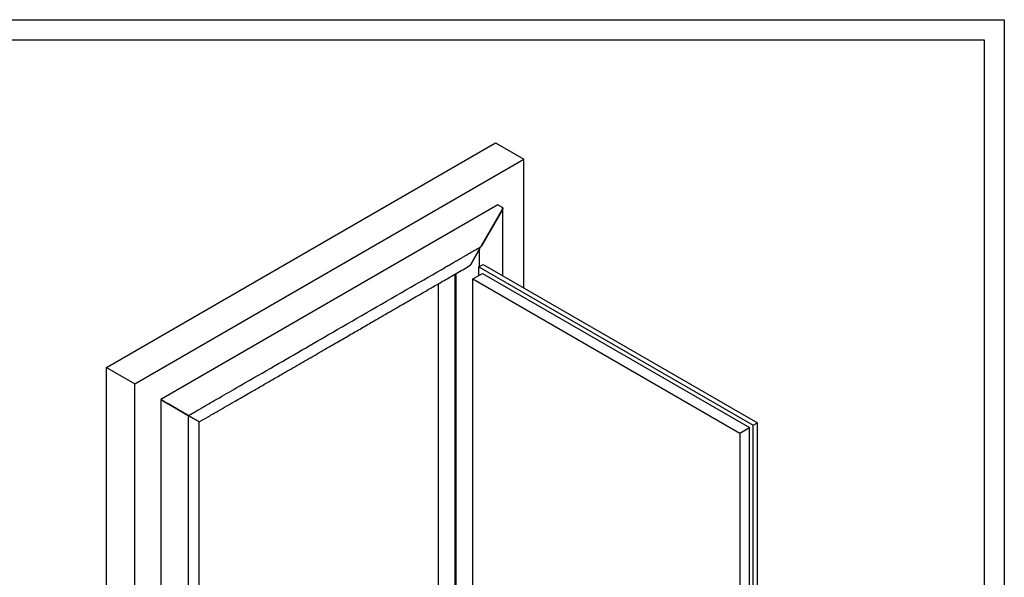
# Model space of a CAD drawing. Header units: millimetres. Extents: x -6500 to 4200, y 0 to 5940.
# Tile 157 of 157: x 2234 to 4200, y 4827 to 5940. Entities that reach past the tile are written whole.
import ezdxf

# ---------------------------------------------------------------- set-up
doc = ezdxf.new("R2010")
doc.units = ezdxf.units.MM
doc.layers.add('153', color=250, linetype='Continuous')
doc.layers.add('256', color=250, linetype='Continuous')

msp = doc.modelspace()

# ---------------------------------------------------------------- linework, layer by layer
at = {"layer": '153', "linetype": 'Continuous', "lineweight": -3}
for p, q in [((2406.84, 5245.57), (3184.09, 5694.31)), ((3184.09, 5694.31), (3240.66, 5661.65)), ((2463.41, 5212.91), (3240.66, 5661.65)), ((3240.66, 5404.25), (3240.66, 5661.65)), ((3188.62, 5570.21), (2515.45, 5181.55)), ((3188.62, 5570.21), (2515.45, 5181.55)), ((3197.53, 5565.06), (3188.62, 5570.21)), ((3197.53, 5565.06), (3188.62, 5570.21)), ((3197.53, 5565.06), (3188.62, 5570.21)), ((3197.53, 5565.06), (3188.62, 5570.21)), ((3155.67, 5488.31), (3197.53, 5560.82)), ((3197.53, 5560.82), (3155.67, 5488.31)), ((3197.53, 5560.82), (3155.67, 5488.31)), ((3155.67, 5488.31), (3197.53, 5560.82)), ((3150.86, 5479.98), (3134.46, 5451.57)), ((3134.46, 5451.57), (3150.86, 5479.98)), ((3150.86, 5479.98), (3134.46, 5451.57)), ((3134.46, 5451.57), (3150.86, 5479.98)), ((3150.72, 5446.39), (3159.2, 5451.29)), ((3150.72, 5446.39), (3159.2, 5451.29)), ((3159.2, 5451.29), (3706.79, 5135.14)), ((3159.2, 5451.29), (3706.79, 5135.14)), ((3103.2, 4131.54), (3103.2, 5432.09)), ((3103.2, 4131.54), (3103.2, 5432.09)), ((3103.2, 4131.54), (3103.2, 5432.09)), ((3103.2, 4131.54), (3103.2, 5432.09)), ((3105.46, 4130.23), (3105.46, 5433.4)), ((3105.46, 4130.23), (3105.46, 5433.4)), ((3138.84, 5422.55), (3158.07, 5433.65)), ((3138.84, 5422.55), (3158.07, 5433.65)), ((3150.72, 5446.39), (3698.3, 5130.24)), ((3150.72, 5429.4), (3150.72, 5446.39)), ((3150.72, 5429.4), (3150.72, 5446.39)), ((3150.72, 5446.39), (3698.3, 5130.24)), ((3158.07, 5433.65), (3690.95, 5126)), ((3158.07, 5433.65), (3690.95, 5126)), ((3138.84, 5422.55), (3671.72, 5114.89)), ((3138.84, 4106.36), (3138.84, 5422.55)), ((3138.84, 5422.55), (3671.72, 5114.89)), ((3138.84, 4106.36), (3138.84, 5422.55)), ((2406.84, 5245.57), (2463.41, 5212.91)), ((2406.84, 3782.4), (2406.84, 5245.57)), ((2463.41, 3749.74), (2463.41, 5212.91)), ((2515.45, 5181.55), (2524.36, 5176.41)), ((2524.36, 5176.41), (2515.45, 5181.55)), ((2515.45, 5181.55), (2515.45, 3779.79)), ((2515.45, 5181.55), (2524.36, 5176.41)), ((2524.36, 5176.41), (2515.45, 5181.55)), ((2515.45, 5181.55), (2515.45, 3779.79)), ((2528.04, 5174.29), (2569.9, 5150.12)), ((2569.9, 5150.12), (2528.04, 5174.29)), ((2528.04, 5174.29), (2569.9, 5150.12)), ((2569.9, 5150.12), (2528.04, 5174.29)), ((2591.11, 5137.87), (2574.71, 5147.34)), ((2574.71, 5147.34), (2591.11, 5137.87)), ((2574.71, 5147.34), (2591.11, 5137.87)), ((2591.11, 5137.87), (2574.71, 5147.34)), ((3698.3, 5130.24), (3706.79, 5135.14)), ((3698.3, 5130.24), (3706.79, 5135.14)), ((3706.79, 3810.46), (3706.79, 5135.14)), ((3706.79, 3810.46), (3706.79, 5135.14)), ((3671.72, 5114.89), (3690.95, 5126)), ((3671.72, 5114.89), (3690.95, 5126)), ((3671.72, 5114.89), (3671.72, 3798.7)), ((3671.72, 5114.89), (3671.72, 3798.7)), ((3690.95, 4555.09), (3690.95, 5126)), ((3690.95, 4555.09), (3690.95, 5126)), ((3698.3, 3804.25), (3698.3, 5130.24)), ((3698.3, 3804.25), (3698.3, 5130.24))]:
    msp.add_line(p, q, dxfattribs=at)
for points, weights in [([(3197.39, 5560.9), (3199.08, 5563.84), (3197.39, 5564.82)], [1, 0.707106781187, 1]), ([(3197.39, 5564.82), (3199.08, 5563.84), (3197.39, 5560.9)], [1, 0.707106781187, 1]), ([(3197.39, 5560.9), (3199.08, 5563.84), (3197.39, 5564.82)], [1, 0.707106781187, 1]), ([(3197.39, 5564.82), (3199.08, 5563.84), (3197.39, 5560.9)], [1, 0.707106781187, 1]), ([(3197.53, 5565.06), (3199.37, 5564), (3197.53, 5560.82)], [1, 0.707106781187, 1]), ([(3197.53, 5565.06), (3199.37, 5564), (3197.53, 5560.82)], [1, 0.707106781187, 1]), ([(3155.67, 5488.31), (3155.42, 5487.88), (3155.11, 5487.5)], [1, 0.946579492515, 0.912645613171]), ([(3155.67, 5488.31), (3155.42, 5487.88), (3155.11, 5487.5)], [1, 0.946579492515, 0.912645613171]), ([(3151.74, 5485.16), (3152.37, 5482.92), (3150.72, 5480.06)], [0.869483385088, 0.805253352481, 1]), ([(3151.74, 5485.16), (3152.37, 5482.92), (3150.72, 5480.06)], [0.869483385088, 0.805253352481, 1]), ([(3151.95, 5485.28), (3152.57, 5482.94), (3150.86, 5479.98)], [0.867897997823, 0.807719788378, 1]), ([(3151.95, 5485.28), (3152.57, 5482.94), (3150.86, 5479.98)], [0.867897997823, 0.807719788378, 1]), ([(3134.46, 5451.57), (3133.26, 5449.5), (3131.57, 5448.49)], [1, 0.857305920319, 0.853649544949]), ([(3134.46, 5451.57), (3133.26, 5449.5), (3131.57, 5448.49)], [1, 0.857305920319, 0.853649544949]), ([(2524.36, 5176.41), (2526.2, 5175.35), (2528.04, 5174.29)], [1, 0.707106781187, 1]), ([(2524.36, 5176.41), (2526.2, 5175.35), (2528.04, 5174.29)], [1, 0.707106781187, 1]), ([(2524.51, 5176.33), (2526.2, 5175.35), (2527.9, 5174.37)], [1, 0.707106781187, 1]), ([(2524.51, 5176.33), (2526.2, 5175.35), (2527.9, 5174.37)], [1, 0.707106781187, 1]), ([(2524.51, 5176.33), (2526.2, 5175.35), (2527.9, 5174.37)], [1, 0.707106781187, 1]), ([(2524.51, 5176.33), (2526.2, 5175.35), (2527.9, 5174.37)], [1, 0.707106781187, 1]), ([(2569.76, 5150.2), (2570.46, 5149.8), (2570.46, 5149.79)], [1, 0.854016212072, 0.853554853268]), ([(2569.76, 5150.2), (2570.46, 5149.8), (2570.46, 5149.79)], [1, 0.854016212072, 0.853554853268]), ([(2569.9, 5150.12), (2570.67, 5149.68), (2570.66, 5149.68)], [1, 0.853103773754, 0.853554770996]), ([(2569.9, 5150.12), (2570.67, 5149.68), (2570.66, 5149.68)], [1, 0.853103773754, 0.853554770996]), ([(2571.04, 5149.46), (2573.1, 5148.27), (2574.57, 5147.42)], [0.860115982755, 0.822552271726, 1]), ([(2571.04, 5149.46), (2573.1, 5148.27), (2574.57, 5147.42)], [0.860115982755, 0.822552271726, 1]), ([(2571.05, 5149.46), (2573.18, 5148.23), (2574.71, 5147.34)], [0.859460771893, 0.82414053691, 1]), ([(2571.05, 5149.46), (2573.18, 5148.23), (2574.71, 5147.34)], [0.859460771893, 0.82414053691, 1]), ([(2590.97, 5137.95), (2592.15, 5137.27), (2592.14, 5137.28)], [1, 0.853315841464, 0.853553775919]), ([(2590.97, 5137.95), (2592.15, 5137.27), (2592.14, 5137.28)], [1, 0.853315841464, 0.853553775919]), ([(2591.11, 5137.87), (2592.35, 5137.16), (2592.34, 5137.16)], [1, 0.85334472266, 0.853553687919]), ([(2591.11, 5137.87), (2592.35, 5137.16), (2592.34, 5137.16)], [1, 0.85334472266, 0.853553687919])]:
    msp.add_rational_spline(points, weights, degree=2, dxfattribs=at)
for points, knots in [([(3197.39, 5564.82), (3197.46, 5564.78), (3197.52, 5564.73), (3197.64, 5564.63), (3197.69, 5564.57), (3197.75, 5564.49), (3197.76, 5564.47), (3197.79, 5564.44), (3197.82, 5564.39), (3197.85, 5564.33), (3197.91, 5564.23), (3197.94, 5564.15), (3197.97, 5564.05), (3197.98, 5564.03), (3197.99, 5563.99), (3198, 5563.97), (3198.02, 5563.91), (3198.03, 5563.86), (3198.05, 5563.74), (3198.07, 5563.65), (3198.08, 5563.48), (3198.09, 5563.39), (3198.09, 5563.25), (3198.09, 5563.21), (3198.09, 5563.14), (3198.09, 5563.12), (3198.09, 5563.07), (3198.08, 5563.05), (3198.08, 5562.93), (3198.07, 5562.84), (3198.04, 5562.66), (3198.02, 5562.57), (3197.99, 5562.39), (3197.96, 5562.3), (3197.91, 5562.12), (3197.89, 5562.03), (3197.8, 5561.76), (3197.73, 5561.58), (3197.57, 5561.23), (3197.48, 5561.06), (3197.39, 5560.9)], [0, 0, 0, 0, 0.0625, 0.0625, 0.125, 0.125, 0.140625, 0.140625, 0.15625, 0.1875, 0.1875, 0.25, 0.25, 0.265625, 0.265625, 0.28125, 0.28125, 0.3125, 0.3125, 0.375, 0.375, 0.4375, 0.4375, 0.46875, 0.46875, 0.484375, 0.484375, 0.5, 0.5, 0.5625, 0.5625, 0.625, 0.625, 0.6875, 0.6875, 0.75, 0.75, 0.875, 0.875, 1, 1, 1, 1]), ([(3197.39, 5564.82), (3197.46, 5564.78), (3197.52, 5564.73), (3197.64, 5564.63), (3197.69, 5564.57), (3197.75, 5564.49), (3197.76, 5564.47), (3197.79, 5564.44), (3197.82, 5564.39), (3197.85, 5564.33), (3197.91, 5564.23), (3197.94, 5564.15), (3197.97, 5564.05), (3197.98, 5564.03), (3197.99, 5563.99), (3198, 5563.97), (3198.02, 5563.91), (3198.03, 5563.86), (3198.05, 5563.74), (3198.07, 5563.65), (3198.08, 5563.48), (3198.09, 5563.39), (3198.09, 5563.25), (3198.09, 5563.21), (3198.09, 5563.14), (3198.09, 5563.12), (3198.09, 5563.07), (3198.08, 5563.05), (3198.08, 5562.93), (3198.07, 5562.84), (3198.04, 5562.66), (3198.02, 5562.57), (3197.99, 5562.39), (3197.96, 5562.3), (3197.91, 5562.12), (3197.89, 5562.03), (3197.8, 5561.76), (3197.73, 5561.58), (3197.57, 5561.23), (3197.48, 5561.06), (3197.39, 5560.9)], [0, 0, 0, 0, 0.0625, 0.0625, 0.125, 0.125, 0.140625, 0.140625, 0.15625, 0.1875, 0.1875, 0.25, 0.25, 0.265625, 0.265625, 0.28125, 0.28125, 0.3125, 0.3125, 0.375, 0.375, 0.4375, 0.4375, 0.46875, 0.46875, 0.484375, 0.484375, 0.5, 0.5, 0.5625, 0.5625, 0.625, 0.625, 0.6875, 0.6875, 0.75, 0.75, 0.875, 0.875, 1, 1, 1, 1]), ([(3197.53, 5560.82), (3197.63, 5561), (3197.73, 5561.18), (3197.9, 5561.55), (3197.97, 5561.74), (3198.07, 5562.03), (3198.1, 5562.13), (3198.14, 5562.28), (3198.15, 5562.33), (3198.18, 5562.42), (3198.19, 5562.47), (3198.22, 5562.62), (3198.24, 5562.72), (3198.26, 5562.92), (3198.27, 5563.02), (3198.29, 5563.21), (3198.29, 5563.31), (3198.29, 5563.43), (3198.29, 5563.46), (3198.29, 5563.51), (3198.29, 5563.53), (3198.28, 5563.61), (3198.28, 5563.65), (3198.27, 5563.8), (3198.25, 5563.89), (3198.21, 5564.07), (3198.19, 5564.16), (3198.15, 5564.27), (3198.14, 5564.29), (3198.13, 5564.33), (3198.1, 5564.4), (3198.07, 5564.46), (3198.01, 5564.58), (3197.96, 5564.65), (3197.9, 5564.74), (3197.88, 5564.76), (3197.86, 5564.79), (3197.84, 5564.8), (3197.8, 5564.85), (3197.77, 5564.88), (3197.67, 5564.97), (3197.6, 5565.02), (3197.53, 5565.06)], [0, 0, 0, 0, 0.125, 0.125, 0.25, 0.25, 0.3125, 0.3125, 0.34375, 0.34375, 0.375, 0.375, 0.4375, 0.4375, 0.5, 0.5, 0.5625, 0.5625, 0.578125, 0.578125, 0.59375, 0.59375, 0.625, 0.625, 0.6875, 0.6875, 0.75, 0.75, 0.765625, 0.765625, 0.78125, 0.8125, 0.8125, 0.875, 0.875, 0.890625, 0.890625, 0.90625, 0.90625, 0.9375, 0.9375, 1, 1, 1, 1]), ([(3197.53, 5560.82), (3197.63, 5561), (3197.73, 5561.18), (3197.9, 5561.55), (3197.97, 5561.74), (3198.07, 5562.03), (3198.1, 5562.13), (3198.14, 5562.28), (3198.15, 5562.33), (3198.18, 5562.42), (3198.19, 5562.47), (3198.22, 5562.62), (3198.24, 5562.72), (3198.26, 5562.92), (3198.27, 5563.02), (3198.29, 5563.21), (3198.29, 5563.31), (3198.29, 5563.43), (3198.29, 5563.46), (3198.29, 5563.51), (3198.29, 5563.53), (3198.28, 5563.61), (3198.28, 5563.65), (3198.27, 5563.8), (3198.25, 5563.89), (3198.21, 5564.07), (3198.19, 5564.16), (3198.15, 5564.27), (3198.14, 5564.29), (3198.13, 5564.33), (3198.1, 5564.4), (3198.07, 5564.46), (3198.01, 5564.58), (3197.96, 5564.65), (3197.9, 5564.74), (3197.88, 5564.76), (3197.86, 5564.79), (3197.84, 5564.8), (3197.8, 5564.85), (3197.77, 5564.88), (3197.67, 5564.97), (3197.6, 5565.02), (3197.53, 5565.06)], [0, 0, 0, 0, 0.125, 0.125, 0.25, 0.25, 0.3125, 0.3125, 0.34375, 0.34375, 0.375, 0.375, 0.4375, 0.4375, 0.5, 0.5, 0.5625, 0.5625, 0.578125, 0.578125, 0.59375, 0.59375, 0.625, 0.625, 0.6875, 0.6875, 0.75, 0.75, 0.765625, 0.765625, 0.78125, 0.8125, 0.8125, 0.875, 0.875, 0.890625, 0.890625, 0.90625, 0.90625, 0.9375, 0.9375, 1, 1, 1, 1]), ([(3198.29, 5428.72), (3198.29, 5447.79), (3198.29, 5469.04), (3198.29, 5492.42), (3198.29, 5498.73), (3198.29, 5504.78), (3198.29, 5510.74), (3198.29, 5517.41), (3198.29, 5525.66), (3198.29, 5536.17), (3198.29, 5549), (3198.29, 5558.33), (3198.29, 5563.38)], [0, 0, 0, 0, 0.4249715, 0.4734407, 0.5206854, 0.5656482, 0.6083293, 0.6534405, 0.7141775, 0.7921831, 0.8874572, 1, 1, 1, 1]), ([(3198.29, 5428.72), (3198.29, 5447.79), (3198.29, 5469.04), (3198.29, 5492.42), (3198.29, 5498.73), (3198.29, 5504.78), (3198.29, 5510.74), (3198.29, 5517.41), (3198.29, 5525.66), (3198.29, 5536.17), (3198.29, 5549), (3198.29, 5558.33), (3198.29, 5563.38)], [0, 0, 0, 0, 0.4249715, 0.4734407, 0.5206854, 0.5656482, 0.6083293, 0.6534405, 0.7141775, 0.7921831, 0.8874572, 1, 1, 1, 1]), ([(2570.66, 5149.67), (2572.64, 5150.82), (2577.38, 5153.55), (2584.42, 5157.62), (2591.34, 5161.62), (2597.02, 5164.89), (2601.85, 5167.68), (2611.94, 5173.51), (2633.39, 5185.89), (2676.36, 5210.7), (2753.2, 5255.07), (2869.39, 5322.15), (2985.58, 5389.23), (3063.27, 5434.09), (3091.27, 5450.25), (3098.63, 5454.5), (3105.68, 5458.57), (3111.97, 5462.2), (3118.17, 5465.78), (3124.93, 5469.69), (3133.23, 5474.47), (3143.05, 5480.15), (3150.12, 5484.23), (3153.9, 5486.41)], [0, 0, 0, 0, 0.0102316, 0.0243407, 0.0362129, 0.0458481, 0.0535397, 0.0610519, 0.09774, 0.1639001, 0.2820431, 0.4930127, 0.7615195, 0.8796624, 0.8926582, 0.9054997, 0.9175598, 0.9288985, 0.9378605, 0.9494516, 0.963672, 0.9805214, 1, 1, 1, 1]), ([(2570.66, 5149.67), (2572.64, 5150.82), (2577.38, 5153.55), (2584.42, 5157.62), (2591.34, 5161.62), (2597.02, 5164.89), (2601.85, 5167.68), (2611.94, 5173.51), (2633.39, 5185.89), (2676.36, 5210.7), (2753.2, 5255.07), (2869.39, 5322.15), (2985.58, 5389.23), (3063.27, 5434.09), (3091.27, 5450.25), (3098.63, 5454.5), (3105.68, 5458.57), (3111.97, 5462.2), (3118.17, 5465.78), (3124.93, 5469.69), (3133.23, 5474.47), (3143.05, 5480.15), (3150.12, 5484.23), (3153.9, 5486.41)], [0, 0, 0, 0, 0.0102316, 0.0243407, 0.0362129, 0.0458481, 0.0535397, 0.0610519, 0.09774, 0.1639001, 0.2820431, 0.4930127, 0.7615195, 0.8796624, 0.8926582, 0.9054997, 0.9175598, 0.9288985, 0.9378605, 0.9494516, 0.963672, 0.9805214, 1, 1, 1, 1]), ([(3153.84, 5486.37), (3153.87, 5486.39), (3153.9, 5486.41), (3153.95, 5486.44), (3153.97, 5486.45), (3154.01, 5486.48), (3154.03, 5486.49), (3154.13, 5486.56), (3154.21, 5486.62), (3154.37, 5486.74), (3154.44, 5486.81), (3154.59, 5486.94), (3154.67, 5487.01), (3154.81, 5487.16), (3154.88, 5487.23), (3155.02, 5487.38), (3155.08, 5487.46), (3155.21, 5487.62), (3155.27, 5487.71), (3155.45, 5487.96), (3155.56, 5488.13), (3155.67, 5488.31)], [0, 0, 0, 0, 0.0389801, 0.0389801, 0.0672454, 0.0672454, 0.0955107, 0.0955107, 0.2085718, 0.2085718, 0.321633, 0.321633, 0.4346942, 0.4346942, 0.5477553, 0.5477553, 0.6608165, 0.6608165, 0.7738777, 0.7738777, 1, 1, 1, 1]), ([(3153.84, 5486.37), (3153.87, 5486.39), (3153.9, 5486.41), (3153.95, 5486.44), (3153.97, 5486.45), (3154.01, 5486.48), (3154.03, 5486.49), (3154.13, 5486.56), (3154.21, 5486.62), (3154.37, 5486.74), (3154.44, 5486.81), (3154.59, 5486.94), (3154.67, 5487.01), (3154.81, 5487.16), (3154.88, 5487.23), (3155.02, 5487.38), (3155.08, 5487.46), (3155.21, 5487.62), (3155.27, 5487.71), (3155.45, 5487.96), (3155.56, 5488.13), (3155.67, 5488.31)], [0, 0, 0, 0, 0.0389801, 0.0389801, 0.0672454, 0.0672454, 0.0955107, 0.0955107, 0.2085718, 0.2085718, 0.321633, 0.321633, 0.4346942, 0.4346942, 0.5477553, 0.5477553, 0.6608165, 0.6608165, 0.7738777, 0.7738777, 1, 1, 1, 1]), ([(3151.74, 5485.16), (3151.74, 5485.16), (3151.75, 5485.15), (3151.77, 5485.08), (3151.78, 5485.01), (3151.83, 5484.79), (3151.85, 5484.65), (3151.88, 5484.36), (3151.89, 5484.21), (3151.89, 5483.99), (3151.89, 5483.91), (3151.89, 5483.8), (3151.88, 5483.76), (3151.88, 5483.68), (3151.88, 5483.64), (3151.87, 5483.45), (3151.85, 5483.3), (3151.8, 5483), (3151.78, 5482.85), (3151.71, 5482.54), (3151.68, 5482.39), (3151.62, 5482.17), (3151.59, 5482.09), (3151.55, 5481.94), (3151.52, 5481.86), (3151.45, 5481.64), (3151.4, 5481.49), (3151.28, 5481.2), (3151.22, 5481.05), (3151.09, 5480.76), (3150.95, 5480.48), (3150.8, 5480.2), (3150.72, 5480.06)], [0, 0, 0, 0, 0.0042218, 0.0042218, 0.0475165, 0.0475165, 0.1341059, 0.1341059, 0.2206953, 0.2206953, 0.26399, 0.26399, 0.2856374, 0.2856374, 0.3072847, 0.3072847, 0.3938741, 0.3938741, 0.4804635, 0.4804635, 0.567053, 0.567053, 0.6103477, 0.6103477, 0.6536424, 0.6536424, 0.7402318, 0.7402318, 0.8268212, 0.8268212, 0.9134106, 1, 1, 1, 1]), ([(3150.72, 5480.06), (3150.8, 5480.2), (3150.95, 5480.48), (3151.16, 5480.91), (3151.28, 5481.2), (3151.39, 5481.49), (3151.45, 5481.64), (3151.55, 5481.93), (3151.59, 5482.08), (3151.66, 5482.31), (3151.68, 5482.39), (3151.71, 5482.54), (3151.73, 5482.62), (3151.78, 5482.84), (3151.8, 5483), (3151.85, 5483.3), (3151.86, 5483.45), (3151.89, 5483.75), (3151.89, 5483.91), (3151.89, 5484.09), (3151.89, 5484.13), (3151.89, 5484.21), (3151.89, 5484.24), (3151.88, 5484.36), (3151.87, 5484.43), (3151.85, 5484.65), (3151.83, 5484.79), (3151.78, 5485.01), (3151.76, 5485.09), (3151.74, 5485.16)], [0, 0, 0, 0, 0.0865688, 0.1731375, 0.2597063, 0.2597063, 0.346275, 0.346275, 0.4328438, 0.4328438, 0.4761282, 0.4761282, 0.5194126, 0.5194126, 0.6059813, 0.6059813, 0.6925501, 0.6925501, 0.7791188, 0.7791188, 0.800761, 0.800761, 0.8224032, 0.8224032, 0.8656876, 0.8656876, 0.9522564, 0.9522564, 1, 1, 1, 1]), ([(3150.72, 5480.06), (3150.8, 5480.2), (3150.95, 5480.48), (3151.16, 5480.91), (3151.28, 5481.2), (3151.39, 5481.49), (3151.45, 5481.64), (3151.55, 5481.93), (3151.59, 5482.08), (3151.66, 5482.31), (3151.68, 5482.39), (3151.71, 5482.54), (3151.73, 5482.62), (3151.78, 5482.84), (3151.8, 5483), (3151.85, 5483.3), (3151.86, 5483.45), (3151.89, 5483.75), (3151.89, 5483.91), (3151.89, 5484.09), (3151.89, 5484.13), (3151.89, 5484.21), (3151.89, 5484.24), (3151.88, 5484.36), (3151.87, 5484.43), (3151.85, 5484.65), (3151.83, 5484.79), (3151.78, 5485.01), (3151.76, 5485.09), (3151.74, 5485.16)], [0, 0, 0, 0, 0.0865688, 0.1731375, 0.2597063, 0.2597063, 0.346275, 0.346275, 0.4328438, 0.4328438, 0.4761282, 0.4761282, 0.5194126, 0.5194126, 0.6059813, 0.6059813, 0.6925501, 0.6925501, 0.7791188, 0.7791188, 0.800761, 0.800761, 0.8224032, 0.8224032, 0.8656876, 0.8656876, 0.9522564, 0.9522564, 1, 1, 1, 1]), ([(3151.74, 5485.16), (3151.74, 5485.16), (3151.75, 5485.15), (3151.77, 5485.08), (3151.78, 5485.01), (3151.83, 5484.79), (3151.85, 5484.65), (3151.88, 5484.36), (3151.89, 5484.21), (3151.89, 5483.99), (3151.89, 5483.91), (3151.89, 5483.8), (3151.88, 5483.76), (3151.88, 5483.68), (3151.88, 5483.64), (3151.87, 5483.45), (3151.85, 5483.3), (3151.8, 5483), (3151.78, 5482.85), (3151.71, 5482.54), (3151.68, 5482.39), (3151.62, 5482.17), (3151.59, 5482.09), (3151.55, 5481.94), (3151.52, 5481.86), (3151.45, 5481.64), (3151.4, 5481.49), (3151.28, 5481.2), (3151.22, 5481.05), (3151.09, 5480.76), (3150.95, 5480.48), (3150.8, 5480.2), (3150.72, 5480.06)], [0, 0, 0, 0, 0.0042218, 0.0042218, 0.0475165, 0.0475165, 0.1341059, 0.1341059, 0.2206953, 0.2206953, 0.26399, 0.26399, 0.2856374, 0.2856374, 0.3072847, 0.3072847, 0.3938741, 0.3938741, 0.4804635, 0.4804635, 0.567053, 0.567053, 0.6103477, 0.6103477, 0.6536424, 0.6536424, 0.7402318, 0.7402318, 0.8268212, 0.8268212, 0.9134106, 1, 1, 1, 1]), ([(3151.95, 5485.28), (3151.97, 5485.22), (3151.98, 5485.16), (3152.03, 5484.95), (3152.05, 5484.8), (3152.08, 5484.49), (3152.09, 5484.34), (3152.09, 5484.1), (3152.09, 5484.02), (3152.09, 5483.9), (3152.08, 5483.86), (3152.08, 5483.78), (3152.08, 5483.74), (3152.06, 5483.54), (3152.05, 5483.39), (3152, 5483.07), (3151.97, 5482.91), (3151.91, 5482.59), (3151.87, 5482.43), (3151.8, 5482.2), (3151.78, 5482.12), (3151.73, 5481.96), (3151.71, 5481.88), (3151.63, 5481.64), (3151.57, 5481.49), (3151.45, 5481.18), (3151.39, 5481.02), (3151.25, 5480.72), (3151.1, 5480.42), (3150.94, 5480.13), (3150.86, 5479.98)], [0, 0, 0, 0, 0.0367138, 0.0367138, 0.1242853, 0.1242853, 0.2118568, 0.2118568, 0.2556425, 0.2556425, 0.2775354, 0.2775354, 0.2994282, 0.2994282, 0.3869997, 0.3869997, 0.4745712, 0.4745712, 0.5621426, 0.5621426, 0.6059284, 0.6059284, 0.6497141, 0.6497141, 0.7372856, 0.7372856, 0.8248571, 0.8248571, 0.9124285, 1, 1, 1, 1]), ([(3151.95, 5485.28), (3151.97, 5485.22), (3151.98, 5485.16), (3152.03, 5484.95), (3152.05, 5484.8), (3152.08, 5484.49), (3152.09, 5484.34), (3152.09, 5484.1), (3152.09, 5484.02), (3152.09, 5483.9), (3152.08, 5483.86), (3152.08, 5483.78), (3152.08, 5483.74), (3152.06, 5483.54), (3152.05, 5483.39), (3152, 5483.07), (3151.97, 5482.91), (3151.91, 5482.59), (3151.87, 5482.43), (3151.8, 5482.2), (3151.78, 5482.12), (3151.73, 5481.96), (3151.71, 5481.88), (3151.63, 5481.64), (3151.57, 5481.49), (3151.45, 5481.18), (3151.39, 5481.02), (3151.25, 5480.72), (3151.1, 5480.42), (3150.94, 5480.13), (3150.86, 5479.98)], [0, 0, 0, 0, 0.0367138, 0.0367138, 0.1242853, 0.1242853, 0.2118568, 0.2118568, 0.2556425, 0.2556425, 0.2775354, 0.2775354, 0.2994282, 0.2994282, 0.3869997, 0.3869997, 0.4745712, 0.4745712, 0.5621426, 0.5621426, 0.6059284, 0.6059284, 0.6497141, 0.6497141, 0.7372856, 0.7372856, 0.8248571, 0.8248571, 0.9124285, 1, 1, 1, 1]), ([(3152.09, 5447.17), (3152.09, 5452.16), (3152.09, 5464.4), (3152.09, 5476.64), (3152.09, 5483.89)], [0, 0, 0, 0, 0.4072521, 1, 1, 1, 1]), ([(3152.09, 5447.17), (3152.09, 5452.16), (3152.09, 5464.4), (3152.09, 5476.64), (3152.09, 5483.89)], [0, 0, 0, 0, 0.4072521, 1, 1, 1, 1]), ([(2592.33, 5137.15), (2598.26, 5140.57), (2610.68, 5147.75), (2629.05, 5158.35), (2646.9, 5168.66), (2663.12, 5178.02), (2677.7, 5186.44), (2690.64, 5193.91), (2702.27, 5200.63), (2713.03, 5206.84), (2723.5, 5212.88), (2733.91, 5218.89), (2744.42, 5224.96), (2762.18, 5235.22), (2787.22, 5249.67), (2819.49, 5268.3), (2849.27, 5285.5), (2876.51, 5301.22), (2901.11, 5315.43), (2925.2, 5329.34), (2948.3, 5342.67), (2965.88, 5352.82), (2978.84, 5360.3), (2988.14, 5365.67), (2998.88, 5371.88), (3011.13, 5378.95), (3024.87, 5386.88), (3041.16, 5396.28), (3060.19, 5407.27), (3082.15, 5419.95), (3106.16, 5433.81), (3122.84, 5443.44), (3131.51, 5448.45)], [0, 0, 0, 0, 0.032963, 0.0691115, 0.1022231, 0.1322979, 0.1593358, 0.183337, 0.2043013, 0.2240771, 0.2431996, 0.2625119, 0.282014, 0.3017059, 0.361327, 0.4212922, 0.4812575, 0.5270491, 0.5728408, 0.6181647, 0.6610715, 0.7013465, 0.7159955, 0.7331548, 0.7530901, 0.7758016, 0.8012891, 0.8295527, 0.8664274, 0.907158, 0.9517448, 1, 1, 1, 1]), ([(2592.33, 5137.15), (2598.26, 5140.57), (2610.68, 5147.75), (2629.05, 5158.35), (2646.9, 5168.66), (2663.12, 5178.02), (2677.7, 5186.44), (2690.64, 5193.91), (2702.27, 5200.63), (2713.03, 5206.84), (2723.5, 5212.88), (2733.91, 5218.89), (2744.42, 5224.96), (2762.18, 5235.22), (2787.22, 5249.67), (2819.49, 5268.3), (2849.27, 5285.5), (2876.51, 5301.22), (2901.11, 5315.43), (2925.2, 5329.34), (2948.3, 5342.67), (2965.88, 5352.82), (2978.84, 5360.3), (2988.14, 5365.67), (2998.88, 5371.88), (3011.13, 5378.95), (3024.87, 5386.88), (3041.16, 5396.28), (3060.19, 5407.27), (3082.15, 5419.95), (3106.16, 5433.81), (3122.84, 5443.44), (3131.51, 5448.45)], [0, 0, 0, 0, 0.032963, 0.0691115, 0.1022231, 0.1322979, 0.1593358, 0.183337, 0.2043013, 0.2240771, 0.2431996, 0.2625119, 0.282014, 0.3017059, 0.361327, 0.4212922, 0.4812575, 0.5270491, 0.5728408, 0.6181647, 0.6610715, 0.7013465, 0.7159955, 0.7331548, 0.7530901, 0.7758016, 0.8012891, 0.8295527, 0.8664274, 0.907158, 0.9517448, 1, 1, 1, 1]), ([(3134.46, 5451.57), (3134.37, 5451.42), (3134.2, 5451.14), (3133.92, 5450.73), (3133.72, 5450.46), (3133.51, 5450.2), (3133.41, 5450.08), (3133.19, 5449.83), (3133.08, 5449.71), (3132.9, 5449.54), (3132.85, 5449.48), (3132.73, 5449.37), (3132.67, 5449.31), (3132.48, 5449.15), (3132.36, 5449.04), (3132.11, 5448.84), (3131.98, 5448.75), (3131.73, 5448.58), (3131.61, 5448.51), (3131.49, 5448.44)], [0, 0, 0, 0, 0.112641, 0.225282, 0.3379229, 0.3379229, 0.4505639, 0.4505639, 0.5632049, 0.5632049, 0.6195254, 0.6195254, 0.6758459, 0.6758459, 0.7884868, 0.7884868, 0.9011278, 0.9011278, 1, 1, 1, 1]), ([(3134.46, 5451.57), (3134.37, 5451.42), (3134.2, 5451.14), (3133.92, 5450.73), (3133.72, 5450.46), (3133.51, 5450.2), (3133.41, 5450.08), (3133.19, 5449.83), (3133.08, 5449.71), (3132.9, 5449.54), (3132.85, 5449.48), (3132.73, 5449.37), (3132.67, 5449.31), (3132.48, 5449.15), (3132.36, 5449.04), (3132.11, 5448.84), (3131.98, 5448.75), (3131.73, 5448.58), (3131.61, 5448.51), (3131.49, 5448.44)], [0, 0, 0, 0, 0.112641, 0.225282, 0.3379229, 0.3379229, 0.4505639, 0.4505639, 0.5632049, 0.5632049, 0.6195254, 0.6195254, 0.6758459, 0.6758459, 0.7884868, 0.7884868, 0.9011278, 0.9011278, 1, 1, 1, 1]), ([(3069.59, 5412.69), (3069.59, 5409.58), (3069.59, 5403.79), (3069.59, 5395.55), (3069.59, 5387.96), (3069.59, 5375.14), (3069.59, 5356.68), (3069.59, 5311.82), (3069.59, 5223.35), (3069.59, 5050.94), (3069.59, 4790.27), (3069.59, 4529.6), (3069.59, 4356.41), (3069.59, 4295.82), (3069.59, 4282.4), (3069.59, 4269.4), (3069.59, 4256.99), (3069.59, 4245.75), (3069.59, 4234.66), (3069.59, 4222.74), (3069.59, 4208.43), (3069.59, 4191.72), (3069.59, 4172.63), (3069.59, 4159.11), (3069.59, 4151.95)], [0, 0, 0, 0, 0.0073834, 0.0137955, 0.0195871, 0.0254461, 0.0442995, 0.0635255, 0.1321944, 0.2548175, 0.4737873, 0.7524761, 0.8750991, 0.88589, 0.8966626, 0.9070287, 0.9168315, 0.9262022, 0.9337643, 0.9432214, 0.9545735, 0.9678206, 0.9829628, 1, 1, 1, 1]), ([(3069.59, 5412.69), (3069.59, 5409.58), (3069.59, 5403.79), (3069.59, 5395.55), (3069.59, 5387.96), (3069.59, 5375.14), (3069.59, 5356.68), (3069.59, 5311.82), (3069.59, 5223.35), (3069.59, 5050.94), (3069.59, 4790.27), (3069.59, 4529.6), (3069.59, 4356.41), (3069.59, 4295.82), (3069.59, 4282.4), (3069.59, 4269.4), (3069.59, 4256.99), (3069.59, 4245.75), (3069.59, 4234.66), (3069.59, 4222.74), (3069.59, 4208.43), (3069.59, 4191.72), (3069.59, 4172.63), (3069.59, 4159.11), (3069.59, 4151.95)], [0, 0, 0, 0, 0.0073834, 0.0137955, 0.0195871, 0.0254461, 0.0442995, 0.0635255, 0.1321944, 0.2548175, 0.4737873, 0.7524761, 0.8750991, 0.88589, 0.8966626, 0.9070287, 0.9168315, 0.9262022, 0.9337643, 0.9432214, 0.9545735, 0.9678206, 0.9829628, 1, 1, 1, 1]), ([(2524.36, 5176.41), (2524.44, 5176.37), (2524.52, 5176.32), (2524.68, 5176.23), (2524.76, 5176.18), (2524.87, 5176.12), (2524.89, 5176.11), (2524.93, 5176.08), (2525, 5176.04), (2525.07, 5176), (2525.2, 5175.93), (2525.29, 5175.87), (2525.4, 5175.81), (2525.42, 5175.8), (2525.47, 5175.77), (2525.49, 5175.76), (2525.56, 5175.72), (2525.6, 5175.69), (2525.74, 5175.62), (2525.83, 5175.57), (2526, 5175.46), (2526.09, 5175.42), (2526.21, 5175.34), (2526.25, 5175.32), (2526.32, 5175.28), (2526.34, 5175.27), (2526.38, 5175.24), (2526.4, 5175.23), (2526.5, 5175.17), (2526.58, 5175.13), (2526.74, 5175.04), (2526.82, 5174.99), (2526.97, 5174.91), (2527.04, 5174.86), (2527.18, 5174.78), (2527.25, 5174.74), (2527.39, 5174.66), (2527.45, 5174.62), (2527.58, 5174.55), (2527.64, 5174.51), (2527.82, 5174.41), (2527.94, 5174.35), (2528.04, 5174.29)], [0, 0, 0, 0, 0.0625, 0.0625, 0.125, 0.125, 0.140625, 0.140625, 0.15625, 0.1875, 0.1875, 0.25, 0.25, 0.265625, 0.265625, 0.28125, 0.28125, 0.3125, 0.3125, 0.375, 0.375, 0.4375, 0.4375, 0.46875, 0.46875, 0.484375, 0.484375, 0.5, 0.5, 0.5625, 0.5625, 0.625, 0.625, 0.6875, 0.6875, 0.75, 0.75, 0.8125, 0.8125, 0.875, 0.875, 1, 1, 1, 1]), ([(2524.36, 5176.41), (2524.44, 5176.37), (2524.52, 5176.32), (2524.68, 5176.23), (2524.76, 5176.18), (2524.87, 5176.12), (2524.89, 5176.11), (2524.93, 5176.08), (2525, 5176.04), (2525.07, 5176), (2525.2, 5175.93), (2525.29, 5175.87), (2525.4, 5175.81), (2525.42, 5175.8), (2525.47, 5175.77), (2525.49, 5175.76), (2525.56, 5175.72), (2525.6, 5175.69), (2525.74, 5175.62), (2525.83, 5175.57), (2526, 5175.46), (2526.09, 5175.42), (2526.21, 5175.34), (2526.25, 5175.32), (2526.32, 5175.28), (2526.34, 5175.27), (2526.38, 5175.24), (2526.4, 5175.23), (2526.5, 5175.17), (2526.58, 5175.13), (2526.74, 5175.04), (2526.82, 5174.99), (2526.97, 5174.91), (2527.04, 5174.86), (2527.18, 5174.78), (2527.25, 5174.74), (2527.39, 5174.66), (2527.45, 5174.62), (2527.58, 5174.55), (2527.64, 5174.51), (2527.82, 5174.41), (2527.94, 5174.35), (2528.04, 5174.29)], [0, 0, 0, 0, 0.0625, 0.0625, 0.125, 0.125, 0.140625, 0.140625, 0.15625, 0.1875, 0.1875, 0.25, 0.25, 0.265625, 0.265625, 0.28125, 0.28125, 0.3125, 0.3125, 0.375, 0.375, 0.4375, 0.4375, 0.46875, 0.46875, 0.484375, 0.484375, 0.5, 0.5, 0.5625, 0.5625, 0.625, 0.625, 0.6875, 0.6875, 0.75, 0.75, 0.8125, 0.8125, 0.875, 0.875, 1, 1, 1, 1]), ([(2569.76, 5150.2), (2569.86, 5150.14), (2569.94, 5150.09), (2570.1, 5150), (2570.17, 5149.96), (2570.26, 5149.91), (2570.28, 5149.9), (2570.32, 5149.88), (2570.33, 5149.87), (2570.36, 5149.86), (2570.37, 5149.85), (2570.4, 5149.83), (2570.41, 5149.82), (2570.44, 5149.81), (2570.45, 5149.8), (2570.46, 5149.8), (2570.46, 5149.79), (2570.46, 5149.79)], [0, 0, 0, 0, 0.2256431, 0.2256431, 0.4512863, 0.4512863, 0.5641078, 0.5641078, 0.6205186, 0.6205186, 0.6769294, 0.6769294, 0.7897509, 0.7897509, 0.9025725, 0.9025725, 1, 1, 1, 1]), ([(2569.76, 5150.2), (2569.86, 5150.14), (2569.94, 5150.09), (2570.1, 5150), (2570.17, 5149.96), (2570.26, 5149.91), (2570.28, 5149.9), (2570.32, 5149.88), (2570.33, 5149.87), (2570.36, 5149.86), (2570.37, 5149.85), (2570.4, 5149.83), (2570.41, 5149.82), (2570.44, 5149.81), (2570.45, 5149.8), (2570.46, 5149.8), (2570.46, 5149.79), (2570.46, 5149.79)], [0, 0, 0, 0, 0.2256431, 0.2256431, 0.4512863, 0.4512863, 0.5641078, 0.5641078, 0.6205186, 0.6205186, 0.6769294, 0.6769294, 0.7897509, 0.7897509, 0.9025725, 0.9025725, 1, 1, 1, 1]), ([(2569.9, 5150.12), (2570.01, 5150.06), (2570.1, 5150), (2570.27, 5149.91), (2570.34, 5149.86), (2570.44, 5149.81), (2570.47, 5149.79), (2570.51, 5149.77), (2570.52, 5149.76), (2570.55, 5149.75), (2570.56, 5149.74), (2570.59, 5149.72), (2570.61, 5149.71), (2570.64, 5149.69), (2570.65, 5149.69), (2570.66, 5149.68), (2570.66, 5149.68), (2570.66, 5149.68)], [0, 0, 0, 0, 0.2256431, 0.2256431, 0.4512863, 0.4512863, 0.5641078, 0.5641078, 0.6205186, 0.6205186, 0.6769294, 0.6769294, 0.7897509, 0.7897509, 0.9025725, 0.9025725, 1, 1, 1, 1]), ([(2569.9, 5150.12), (2570.01, 5150.06), (2570.1, 5150), (2570.27, 5149.91), (2570.34, 5149.86), (2570.44, 5149.81), (2570.47, 5149.79), (2570.51, 5149.77), (2570.52, 5149.76), (2570.55, 5149.75), (2570.56, 5149.74), (2570.59, 5149.72), (2570.61, 5149.71), (2570.64, 5149.69), (2570.65, 5149.69), (2570.66, 5149.68), (2570.66, 5149.68), (2570.66, 5149.68)], [0, 0, 0, 0, 0.2256431, 0.2256431, 0.4512863, 0.4512863, 0.5641078, 0.5641078, 0.6205186, 0.6205186, 0.6769294, 0.6769294, 0.7897509, 0.7897509, 0.9025725, 0.9025725, 1, 1, 1, 1]), ([(2570.66, 3799.88), (2570.66, 3804.03), (2570.66, 3811.67), (2570.66, 3822.15), (2570.66, 3830.66), (2570.66, 3837.59), (2570.66, 3843.64), (2570.66, 3852.23), (2570.66, 3863.65), (2570.66, 3890.1), (2570.66, 3942.14), (2570.66, 4043.57), (2570.66, 4224.68), (2570.66, 4498.5), (2570.66, 4772.33), (2570.66, 4973.31), (2570.66, 5053.36), (2570.66, 5081.32), (2570.66, 5087.4), (2570.66, 5093.23), (2570.66, 5098.97), (2570.66, 5105.4), (2570.66, 5113.35), (2570.66, 5123.47), (2570.66, 5135.83), (2570.66, 5144.81), (2570.66, 5149.68)], [0, 0, 0, 0, 0.0092278, 0.0169916, 0.0232916, 0.0281323, 0.0323943, 0.0367318, 0.0472212, 0.0577856, 0.0955156, 0.1628906, 0.2832031, 0.4980469, 0.7714844, 0.8917969, 0.9447344, 0.9493927, 0.9539334, 0.9582547, 0.9623568, 0.9666924, 0.9725298, 0.9800268, 0.9891836, 1, 1, 1, 1]), ([(2570.66, 3799.88), (2570.66, 3804.03), (2570.66, 3811.67), (2570.66, 3822.15), (2570.66, 3830.66), (2570.66, 3837.59), (2570.66, 3843.64), (2570.66, 3852.23), (2570.66, 3863.65), (2570.66, 3890.1), (2570.66, 3942.14), (2570.66, 4043.57), (2570.66, 4224.68), (2570.66, 4498.5), (2570.66, 4772.33), (2570.66, 4973.31), (2570.66, 5053.36), (2570.66, 5081.32), (2570.66, 5087.4), (2570.66, 5093.23), (2570.66, 5098.97), (2570.66, 5105.4), (2570.66, 5113.35), (2570.66, 5123.47), (2570.66, 5135.83), (2570.66, 5144.81), (2570.66, 5149.68)], [0, 0, 0, 0, 0.0092278, 0.0169916, 0.0232916, 0.0281323, 0.0323943, 0.0367318, 0.0472212, 0.0577856, 0.0955156, 0.1628906, 0.2832031, 0.4980469, 0.7714844, 0.8917969, 0.9447344, 0.9493927, 0.9539334, 0.9582547, 0.9623568, 0.9666924, 0.9725298, 0.9800268, 0.9891836, 1, 1, 1, 1]), ([(2571.01, 5149.48), (2571.11, 5149.42), (2571.2, 5149.37), (2571.43, 5149.24), (2571.56, 5149.16), (2571.76, 5149.05), (2571.82, 5149.01), (2571.92, 5148.95), (2571.95, 5148.94), (2572.01, 5148.9), (2572.05, 5148.88), (2572.2, 5148.79), (2572.33, 5148.72), (2572.57, 5148.58), (2572.68, 5148.51), (2572.92, 5148.38), (2573.03, 5148.31), (2573.19, 5148.22), (2573.25, 5148.19), (2573.35, 5148.12), (2573.41, 5148.09), (2573.57, 5148), (2573.67, 5147.94), (2573.86, 5147.83), (2573.96, 5147.78), (2574.14, 5147.67), (2574.32, 5147.57), (2574.49, 5147.47), (2574.57, 5147.42)], [0, 0, 0, 0, 0.0653553, 0.0653553, 0.1588198, 0.1588198, 0.205552, 0.205552, 0.2289182, 0.2289182, 0.2522843, 0.2522843, 0.3457487, 0.3457487, 0.4392132, 0.4392132, 0.5326777, 0.5326777, 0.5794099, 0.5794099, 0.6261421, 0.6261421, 0.7196066, 0.7196066, 0.8130711, 0.8130711, 0.9065355, 1, 1, 1, 1]), ([(2571.01, 5149.48), (2571.11, 5149.42), (2571.2, 5149.37), (2571.43, 5149.24), (2571.56, 5149.16), (2571.76, 5149.05), (2571.82, 5149.01), (2571.92, 5148.95), (2571.95, 5148.94), (2572.01, 5148.9), (2572.05, 5148.88), (2572.2, 5148.79), (2572.33, 5148.72), (2572.57, 5148.58), (2572.68, 5148.51), (2572.92, 5148.38), (2573.03, 5148.31), (2573.19, 5148.22), (2573.25, 5148.19), (2573.35, 5148.12), (2573.41, 5148.09), (2573.57, 5148), (2573.67, 5147.94), (2573.86, 5147.83), (2573.96, 5147.78), (2574.14, 5147.67), (2574.32, 5147.57), (2574.49, 5147.47), (2574.57, 5147.42)], [0, 0, 0, 0, 0.0653553, 0.0653553, 0.1588198, 0.1588198, 0.205552, 0.205552, 0.2289182, 0.2289182, 0.2522843, 0.2522843, 0.3457487, 0.3457487, 0.4392132, 0.4392132, 0.5326777, 0.5326777, 0.5794099, 0.5794099, 0.6261421, 0.6261421, 0.7196066, 0.7196066, 0.8130711, 0.8130711, 0.9065355, 1, 1, 1, 1]), ([(2571.03, 5149.47), (2571.11, 5149.42), (2571.19, 5149.37), (2571.41, 5149.25), (2571.55, 5149.17), (2571.76, 5149.05), (2571.82, 5149.01), (2571.93, 5148.95), (2571.96, 5148.93), (2572.03, 5148.89), (2572.06, 5148.87), (2572.23, 5148.78), (2572.36, 5148.7), (2572.61, 5148.55), (2572.73, 5148.48), (2572.97, 5148.34), (2573.09, 5148.28), (2573.27, 5148.18), (2573.32, 5148.14), (2573.44, 5148.08), (2573.49, 5148.05), (2573.66, 5147.95), (2573.76, 5147.89), (2573.97, 5147.77), (2574.07, 5147.71), (2574.26, 5147.6), (2574.45, 5147.49), (2574.63, 5147.39), (2574.71, 5147.34)], [0, 0, 0, 0, 0.0543519, 0.0543519, 0.1489167, 0.1489167, 0.1961991, 0.1961991, 0.2198403, 0.2198403, 0.2434815, 0.2434815, 0.3380463, 0.3380463, 0.4326111, 0.4326111, 0.5271759, 0.5271759, 0.5744584, 0.5744584, 0.6217408, 0.6217408, 0.7163056, 0.7163056, 0.8108704, 0.8108704, 0.9054352, 1, 1, 1, 1]), ([(2571.03, 5149.47), (2571.11, 5149.42), (2571.19, 5149.37), (2571.41, 5149.25), (2571.55, 5149.17), (2571.76, 5149.05), (2571.82, 5149.01), (2571.93, 5148.95), (2571.96, 5148.93), (2572.03, 5148.89), (2572.06, 5148.87), (2572.23, 5148.78), (2572.36, 5148.7), (2572.61, 5148.55), (2572.73, 5148.48), (2572.97, 5148.34), (2573.09, 5148.28), (2573.27, 5148.18), (2573.32, 5148.14), (2573.44, 5148.08), (2573.49, 5148.05), (2573.66, 5147.95), (2573.76, 5147.89), (2573.97, 5147.77), (2574.07, 5147.71), (2574.26, 5147.6), (2574.45, 5147.49), (2574.63, 5147.39), (2574.71, 5147.34)], [0, 0, 0, 0, 0.0543519, 0.0543519, 0.1489167, 0.1489167, 0.1961991, 0.1961991, 0.2198403, 0.2198403, 0.2434815, 0.2434815, 0.3380463, 0.3380463, 0.4326111, 0.4326111, 0.5271759, 0.5271759, 0.5744584, 0.5744584, 0.6217408, 0.6217408, 0.7163056, 0.7163056, 0.8108704, 0.8108704, 0.9054352, 1, 1, 1, 1]), ([(2590.97, 5137.95), (2591.05, 5137.91), (2591.21, 5137.82), (2591.41, 5137.7), (2591.53, 5137.63), (2591.65, 5137.56), (2591.7, 5137.53), (2591.8, 5137.47), (2591.85, 5137.45), (2591.91, 5137.41), (2591.93, 5137.4), (2591.97, 5137.38), (2591.98, 5137.37), (2592.03, 5137.34), (2592.06, 5137.33), (2592.1, 5137.3), (2592.12, 5137.29), (2592.14, 5137.28), (2592.14, 5137.28), (2592.14, 5137.28)], [0, 0, 0, 0, 0.1123175, 0.2246351, 0.3369526, 0.3369526, 0.4492701, 0.4492701, 0.5615876, 0.5615876, 0.6177464, 0.6177464, 0.6739052, 0.6739052, 0.7862227, 0.7862227, 0.8985402, 0.8985402, 1, 1, 1, 1]), ([(2590.97, 5137.95), (2591.05, 5137.91), (2591.21, 5137.82), (2591.41, 5137.7), (2591.53, 5137.63), (2591.65, 5137.56), (2591.7, 5137.53), (2591.8, 5137.47), (2591.85, 5137.45), (2591.91, 5137.41), (2591.93, 5137.4), (2591.97, 5137.38), (2591.98, 5137.37), (2592.03, 5137.34), (2592.06, 5137.33), (2592.1, 5137.3), (2592.12, 5137.29), (2592.14, 5137.28), (2592.14, 5137.28), (2592.14, 5137.28)], [0, 0, 0, 0, 0.1123175, 0.2246351, 0.3369526, 0.3369526, 0.4492701, 0.4492701, 0.5615876, 0.5615876, 0.6177464, 0.6177464, 0.6739052, 0.6739052, 0.7862227, 0.7862227, 0.8985402, 0.8985402, 1, 1, 1, 1]), ([(2591.11, 5137.87), (2591.2, 5137.82), (2591.36, 5137.73), (2591.57, 5137.6), (2591.7, 5137.53), (2591.82, 5137.46), (2591.88, 5137.43), (2591.99, 5137.37), (2592.03, 5137.34), (2592.1, 5137.3), (2592.12, 5137.29), (2592.16, 5137.27), (2592.18, 5137.26), (2592.23, 5137.23), (2592.25, 5137.21), (2592.3, 5137.19), (2592.32, 5137.18), (2592.34, 5137.16), (2592.34, 5137.16), (2592.34, 5137.16)], [0, 0, 0, 0, 0.1123417, 0.2246833, 0.337025, 0.337025, 0.4493667, 0.4493667, 0.5617084, 0.5617084, 0.6178792, 0.6178792, 0.67405, 0.67405, 0.7863917, 0.7863917, 0.8987334, 0.8987334, 1, 1, 1, 1]), ([(2591.11, 5137.87), (2591.2, 5137.82), (2591.36, 5137.73), (2591.57, 5137.6), (2591.7, 5137.53), (2591.82, 5137.46), (2591.88, 5137.43), (2591.99, 5137.37), (2592.03, 5137.34), (2592.1, 5137.3), (2592.12, 5137.29), (2592.16, 5137.27), (2592.18, 5137.26), (2592.23, 5137.23), (2592.25, 5137.21), (2592.3, 5137.19), (2592.32, 5137.18), (2592.34, 5137.16), (2592.34, 5137.16), (2592.34, 5137.16)], [0, 0, 0, 0, 0.1123417, 0.2246833, 0.337025, 0.337025, 0.4493667, 0.4493667, 0.5617084, 0.5617084, 0.6178792, 0.6178792, 0.67405, 0.67405, 0.7863917, 0.7863917, 0.8987334, 0.8987334, 1, 1, 1, 1]), ([(2592.34, 4472.47), (2592.34, 4589.39), (2592.34, 4758.15), (2592.34, 4931.48), (2592.34, 4992.43), (2592.34, 5005.93), (2592.34, 5019.01), (2592.34, 5031.5), (2592.34, 5042.8), (2592.34, 5053.96), (2592.34, 5065.95), (2592.34, 5080.35), (2592.34, 5097.15), (2592.34, 5116.35), (2592.34, 5129.96), (2592.34, 5137.16)], [0, 0, 0, 0, 0.5277233, 0.7616886, 0.7822776, 0.8028319, 0.8226105, 0.8413141, 0.8591935, 0.873622, 0.8916661, 0.913326, 0.9386016, 0.9674929, 1, 1, 1, 1]), ([(2592.34, 4472.47), (2592.34, 4589.39), (2592.34, 4758.15), (2592.34, 4931.48), (2592.34, 4992.43), (2592.34, 5005.93), (2592.34, 5019.01), (2592.34, 5031.5), (2592.34, 5042.8), (2592.34, 5053.96), (2592.34, 5065.95), (2592.34, 5080.35), (2592.34, 5097.15), (2592.34, 5116.35), (2592.34, 5129.96), (2592.34, 5137.16)], [0, 0, 0, 0, 0.5277233, 0.7616886, 0.7822776, 0.8028319, 0.8226105, 0.8413141, 0.8591935, 0.873622, 0.8916661, 0.913326, 0.9386016, 0.9674929, 1, 1, 1, 1])]:
    msp.add_open_spline(points, degree=3, knots=knots, dxfattribs=at)
at = {"layer": '256', "linetype": 'Continuous', "lineweight": -3}
for p, q in [((0, 5940), (4200, 5940)), ((4200, 5940), (4200, 0)), ((40, 5900), (4160, 5900)), ((4160, 5900), (4160, 40))]:
    msp.add_line(p, q, dxfattribs=at)

doc.saveas('drawing.dxf')
